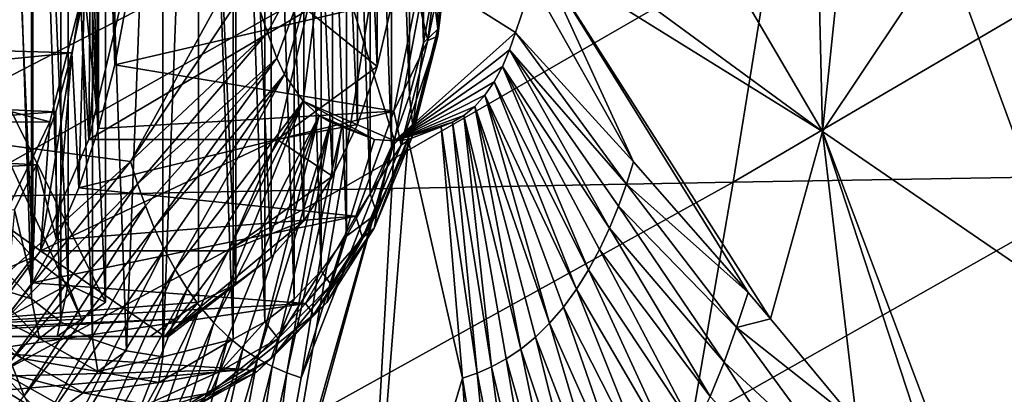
# Model space of a CAD drawing. Header units: metres. Extents: x -62 to 150, y -92 to 92.
# Tile 231 of 256: x 58 to 65, y -64 to -61. Entities that reach past the tile are written whole.
import ezdxf

# ---------------------------------------------------------------- set-up
doc = ezdxf.new("R2010")
doc.units = ezdxf.units.M
doc.layers.add('solid_500615', color=7, linetype='CONTINUOUS')

msp = doc.modelspace()

# ---------------------------------------------------------------- linework, layer by layer
at = {"layer": 'solid_500615'}
for points in [[(58.464077, -63.554615, 41.509781), (58.213234, -56.530968, 41.868019), (58.7332, -56.400002, 41.125431)], [(58.464077, -63.554615, 41.509781), (58.7332, -56.400002, 41.125431), (58.7332, -63.599998, 41.125431)], [(58.7332, -56.400002, 41.125431), (59.002323, -56.445385, 40.741085), (58.7332, -63.599998, 41.125431)], [(59.002323, -56.445385, 40.741085), (59.253166, -63.469032, 40.382843), (58.7332, -63.599998, 41.125431)], [(59.002323, -56.445385, 40.741085), (59.254368, -56.532028, 40.381126), (59.253166, -63.469032, 40.382843)], [(55.030533, -56.551811, 39.265259), (58.30714, -56.805866, 41.559566), (58.30714, -63.194134, 41.559566)], [(58.130016, -63.321075, 41.435543), (55.030533, -56.551811, 39.265259), (58.30714, -63.194134, 41.559566)], [(58.130016, -63.321075, 41.435543), (55.030533, -63.448189, 39.265259), (55.030533, -56.551811, 39.265259)], [(58.81831, -56.678925, 40.45256), (55.718822, -56.551811, 38.282276), (55.718822, -63.448189, 38.282276)], [(58.212032, -63.467972, 41.869736), (57.978687, -56.65836, 42.202988), (58.213234, -56.530968, 41.868019)], [(58.464077, -63.554615, 41.509781), (58.212032, -63.467972, 41.869736), (58.213234, -56.530968, 41.868019)], [(59.254368, -56.532028, 40.381126), (59.487713, -63.34164, 40.047878), (59.253166, -63.469032, 40.382843)], [(59.254368, -56.532028, 40.381126), (59.489334, -56.659935, 40.045563), (59.487713, -63.34164, 40.047878)], [(57.977066, -63.340065, 42.205303), (57.761101, -56.827023, 42.513733), (57.978687, -56.65836, 42.202988)], [(58.212032, -63.467972, 41.869736), (57.977066, -63.340065, 42.205303), (57.978687, -56.65836, 42.202988)], [(59.489334, -56.659935, 40.045563), (59.705299, -63.172977, 39.737129), (59.487713, -63.34164, 40.047878)], [(59.489334, -56.659935, 40.045563), (59.707222, -56.829105, 39.734386), (59.705299, -63.172977, 39.737129)], [(58.81831, -56.678925, 40.45256), (55.718822, -63.448189, 38.282276), (58.99543, -56.805866, 40.576584)], [(55.718822, -63.448189, 38.282276), (58.99543, -63.194134, 40.576584), (58.99543, -56.805866, 40.576584)], [(58.030293, -56.935635, 41.954941), (58.30714, -63.194134, 41.559566), (58.30714, -56.805866, 41.559566)], [(59.272278, -63.064365, 40.181206), (59.272278, -56.935635, 40.181206), (58.99543, -56.805866, 40.576584)], [(58.99543, -63.194134, 40.576584), (59.272278, -63.064365, 40.181206), (58.99543, -56.805866, 40.576584)], [(57.759182, -63.170895, 42.516476), (57.560471, -57.036957, 42.800266), (57.761101, -56.827023, 42.513733)], [(57.977066, -63.340065, 42.205303), (57.759182, -63.170895, 42.516476), (57.761101, -56.827023, 42.513733)], [(59.707222, -56.829105, 39.734386), (59.905933, -62.963043, 39.450596), (59.705299, -63.172977, 39.737129)], [(59.707222, -56.829105, 39.734386), (59.908028, -57.039532, 39.447605), (59.905933, -62.963043, 39.450596)], [(58.030293, -56.935635, 41.954941), (57.768177, -57.137848, 42.329285), (58.030293, -63.064365, 41.954941)], [(58.030293, -56.935635, 41.954941), (58.030293, -63.064365, 41.954941), (58.30714, -63.194134, 41.559566)], [(59.534397, -62.862152, 39.806862), (59.534397, -57.137848, 39.806862), (59.272278, -56.935635, 40.181206)], [(59.272278, -63.064365, 40.181206), (59.534397, -62.862152, 39.806862), (59.272278, -56.935635, 40.181206)], [(57.759182, -63.170895, 42.516476), (57.558372, -62.960468, 42.803257), (57.560471, -57.036957, 42.800266)], [(59.908028, -57.039532, 39.447605), (60.092537, -62.704941, 39.184097), (59.905933, -62.963043, 39.450596)], [(59.908028, -57.039532, 39.447605), (60.094662, -57.298141, 39.181065), (60.092537, -62.704941, 39.184097)], [(57.768177, -57.137848, 42.329285), (57.526943, -57.407726, 42.673801), (57.768177, -62.862152, 42.329285)], [(57.768177, -57.137848, 42.329285), (57.768177, -62.862152, 42.329285), (58.030293, -63.064365, 41.954941)], [(59.775627, -62.592274, 39.462345), (59.775627, -57.407726, 39.462345), (59.534397, -57.137848, 39.806862)], [(59.534397, -62.862152, 39.806862), (59.775627, -62.592274, 39.462345), (59.534397, -57.137848, 39.806862)], [(60.094662, -57.298141, 39.181065), (60.267792, -62.392387, 38.933807), (60.092537, -62.704941, 39.184097)], [(60.094662, -57.298141, 39.181065), (60.269775, -57.611233, 38.930977), (60.267792, -62.392387, 38.933807)], [(57.526943, -57.407726, 42.673801), (57.526943, -62.592274, 42.673801), (57.768177, -62.862152, 42.329285)], [(59.990269, -62.261131, 39.155811), (59.990269, -57.738869, 39.155811), (59.775627, -57.407726, 39.462345)], [(59.775627, -62.592274, 39.462345), (59.990269, -62.261131, 39.155811), (59.775627, -57.407726, 39.462345)], [(60.269775, -57.611233, 38.930977), (60.425671, -62.039543, 38.708332), (60.267792, -62.392387, 38.933807)], [(60.269775, -57.611233, 38.930977), (60.427395, -57.964603, 38.705872), (60.425671, -62.039543, 38.708332)], [(60.173244, -61.876556, 38.894493), (60.173244, -58.123444, 38.894493), (59.990269, -57.738869, 39.155811)], [(59.990269, -62.261131, 39.155811), (60.173244, -61.876556, 38.894493), (59.990269, -57.738869, 39.155811)], [(60.427395, -57.964603, 38.705872), (60.559929, -61.661095, 38.516594), (60.425671, -62.039543, 38.708332)], [(60.427395, -57.964603, 38.705872), (60.561329, -58.343517, 38.514591), (60.559929, -61.661095, 38.516594)], [(58.255268, -61.907764, 36.403309), (58.255268, -58.092236, 36.403309), (58.230026, -60, 36.439354)], [(58.375629, -61.435463, 36.231411), (58.375629, -58.564537, 36.231411), (58.255268, -58.092236, 36.403309)], [(58.255268, -61.907764, 36.403309), (58.375629, -61.435463, 36.231411), (58.255268, -58.092236, 36.403309)], [(60.32024, -61.447639, 38.684559), (60.32024, -58.552361, 38.684559), (60.173244, -58.123444, 38.894493)], [(60.173244, -61.876556, 38.894493), (60.32024, -61.447639, 38.684559), (60.173244, -58.123444, 38.894493)], [(60.561329, -58.343517, 38.514591), (60.664318, -61.271732, 38.367508), (60.559929, -61.661095, 38.516594)], [(60.561329, -58.343517, 38.514591), (60.66539, -58.733242, 38.365982), (60.664318, -61.271732, 38.367508)], [(58.375629, -61.435463, 36.231411), (58.46706, -60.947697, 36.100834), (58.375629, -58.564537, 36.231411)], [(60.32024, -61.447639, 38.684559), (60.427792, -60.984524, 38.530964), (60.32024, -58.552361, 38.684559)], [(60.66539, -58.733242, 38.365982), (60.734772, -60.876015, 38.266895), (60.664318, -61.271732, 38.367508)], [(58.184761, -61.987762, 36.503998), (58.410957, -58.971348, 36.180958), (58.410957, -61.028652, 36.180958)], [(58.201347, -60, 36.480312), (58.410957, -58.971348, 36.180958), (58.184761, -61.987762, 36.503998)], [(58.123287, -60.966446, 36.591797), (58.201347, -60, 36.480312), (58.184761, -61.987762, 36.503998)], [(58.255268, -61.907764, 36.403309), (58.230026, -60, 36.439354), (58.209415, -60.43539, 36.468788)], [(62.589748, -60.169575, 39.06908), (61.548313, -60.40921, 40.706688), (63.618729, -61.93026, 37.294064)], [(63.582512, -60.366951, 37.415874), (62.589748, -60.169575, 39.06908), (63.618729, -61.93026, 37.294064)], [(59.379387, -60.820992, 43.804237), (59.506813, -61.195606, 43.624428), (59.945618, -60.382523, 43.036694)], [(59.506813, -61.195606, 43.624428), (59.576561, -61.385437, 43.524574), (59.945618, -60.382523, 43.036694)], [(59.576561, -61.385437, 43.524574), (59.63348, -61.505589, 43.443066), (59.945618, -60.382523, 43.036694)], [(59.63348, -61.505589, 43.443066), (59.771225, -61.704521, 43.246208), (59.945618, -60.382523, 43.036694)], [(60.447746, -61.999531, 42.278214), (59.945618, -60.382523, 43.036694), (59.771225, -61.704521, 43.246208)], [(60.447746, -61.999531, 42.278214), (60.679085, -60.772945, 41.996223), (59.945618, -60.382523, 43.036694)], [(63.776016, -60.406353, 37.082737), (63.582512, -60.366951, 37.415874), (63.618729, -61.93026, 37.294064)], [(56.659237, -60.406326, 47.246593), (56.803883, -61.930214, 47.026684), (59.334324, -60.618095, 43.868332)], [(58.255268, -61.907764, 36.403309), (58.209415, -60.43539, 36.468788), (58.150822, -60.891205, 36.552471)], [(60.696167, -61.255207, 37.783897), (60.797432, -60.424587, 37.639275), (60.616329, -60.912334, 37.564323)], [(60.868515, -60.413246, 37.820805), (60.797432, -60.424587, 37.639275), (60.696167, -61.255207, 37.783897)], [(60.769955, -61.221672, 37.961567), (60.868515, -60.413246, 37.820805), (60.696167, -61.255207, 37.783897)], [(60.770138, -61.171478, 38.150288), (60.734772, -60.876015, 38.266895), (60.776653, -60.448467, 38.207081)], [(60.864651, -60.396267, 38.015312), (60.868515, -60.413246, 37.820805), (60.769955, -61.221672, 37.961567)], [(60.770138, -61.171478, 38.150288), (60.864651, -60.396267, 38.015312), (60.769955, -61.221672, 37.961567)], [(60.770138, -61.171478, 38.150288), (60.776653, -60.448467, 38.207081), (60.864651, -60.396267, 38.015312)], [(63.618729, -61.93026, 37.294064), (61.548313, -60.40921, 40.706688), (61.516281, -60.618126, 40.752178)], [(62.957882, -62.305271, 20.678623), (63.246433, -60.510326, 20.243618), (66.194809, -60.404137, 21.998735)], [(65.894157, -62.254543, 22.453568), (62.957882, -62.305271, 20.678623), (66.194809, -60.404137, 21.998735)], [(64.530647, -60.563141, 35.746559), (63.776016, -60.406353, 37.082737), (63.618729, -61.93026, 37.294064)], [(60.044933, -62.35899, 18.950298), (60.321739, -60.625336, 18.534006), (63.246433, -60.510326, 20.243618)], [(62.957882, -62.305271, 20.678623), (60.044933, -62.35899, 18.950298), (63.246433, -60.510326, 20.243618)], [(64.530647, -60.563141, 35.746559), (63.618729, -61.93026, 37.294064), (65.504501, -63.225391, 33.74847)], [(65.441414, -60.759449, 34.048565), (64.530647, -60.563141, 35.746559), (65.504501, -63.225391, 33.74847)], [(58.491428, -62.151367, 44.922436), (59.334324, -60.618095, 43.868332), (56.803883, -61.930214, 47.026684)], [(57.140816, -62.416191, 17.256983), (57.405502, -60.749264, 16.859579), (60.321739, -60.625336, 18.534006)], [(60.044933, -62.35899, 18.950298), (57.140816, -62.416191, 17.256983), (60.321739, -60.625336, 18.534006)], [(58.491428, -62.151367, 44.922436), (59.379387, -60.820992, 43.804237), (59.334324, -60.618095, 43.868332)], [(62.220024, -62.153038, 39.597111), (61.516281, -60.618126, 40.752178), (61.471462, -60.820965, 40.816444)], [(63.233318, -63.317783, 37.857819), (63.618729, -61.93026, 37.294064), (61.516281, -60.618126, 40.752178)], [(63.068634, -63.124077, 38.149784), (63.233318, -63.317783, 37.857819), (61.516281, -60.618126, 40.752178)], [(62.220024, -62.153038, 39.597111), (63.068634, -63.124077, 38.149784), (61.516281, -60.618126, 40.752178)], [(58.491428, -62.151367, 44.922436), (59.506813, -61.195606, 43.624428), (59.379387, -60.820992, 43.804237)], [(61.346035, -61.19558, 40.997704), (60.679085, -60.772945, 41.996223), (60.447746, -61.999531, 42.278214)], [(61.346035, -61.19558, 40.997704), (61.471462, -60.820965, 40.816444), (60.679085, -60.772945, 41.996223)], [(62.220024, -62.153038, 39.597111), (61.471462, -60.820965, 40.816444), (61.346035, -61.19558, 40.997704)], [(55.183105, -60.849571, 34.431808), (55.109955, -61.258846, 34.536282), (58.150822, -60.891205, 36.552471)], [(55.109955, -61.258846, 34.536282), (58.059093, -61.347019, 36.683472), (58.150822, -60.891205, 36.552471)], [(58.110378, -62.346054, 36.610229), (58.150822, -60.891205, 36.552471), (58.059093, -61.347019, 36.683472)], [(58.110378, -62.346054, 36.610229), (58.255268, -61.907764, 36.403309), (58.150822, -60.891205, 36.552471)], [(60.770138, -61.171478, 38.150288), (60.664318, -61.271732, 38.367508), (60.734772, -60.876015, 38.266895)], [(57.895287, -61.85746, 36.917412), (54.289719, -61.861073, 34.395531), (54.518677, -60.968494, 34.068542)], [(57.895287, -61.85746, 36.917412), (54.518677, -60.968494, 34.068542), (58.123287, -60.966446, 36.591797)], [(58.123287, -60.966446, 36.591797), (58.184761, -61.987762, 36.503998), (57.824753, -62.813313, 37.018147)], [(57.895287, -61.85746, 36.917412), (58.123287, -60.966446, 36.591797), (57.824753, -62.813313, 37.018147)], [(60.616329, -60.912334, 37.564323), (58.46706, -60.947697, 36.100834), (58.375629, -61.435463, 36.231411)], [(60.442402, -61.778919, 37.812717), (60.616329, -60.912334, 37.564323), (58.375629, -61.435463, 36.231411)], [(60.696167, -61.255207, 37.783897), (60.616329, -60.912334, 37.564323), (60.442402, -61.778919, 37.812717)], [(59.80434, -61.028503, 37.156536), (58.184761, -61.987762, 36.503998), (58.410957, -61.028652, 36.180958)], [(59.80434, -61.028503, 37.156536), (59.57811, -61.98785, 37.479626), (58.184761, -61.987762, 36.503998)], [(60.32024, -61.447639, 38.684559), (59.57811, -61.98785, 37.479626), (59.80434, -61.028503, 37.156536)], [(60.32024, -61.447639, 38.684559), (59.80434, -61.028503, 37.156536), (60.427792, -60.984524, 38.530964)], [(58.543911, -62.31776, 44.847027), (59.506813, -61.195606, 43.624428), (58.491428, -62.151367, 44.922436)], [(58.543911, -62.31776, 44.847027), (59.576561, -61.385437, 43.524574), (59.506813, -61.195606, 43.624428)], [(61.300976, -61.32299, 41.061958), (61.346035, -61.19558, 40.997704), (60.447746, -61.999531, 42.278214)], [(60.770138, -61.171478, 38.150288), (60.769955, -61.221672, 37.961567), (60.577141, -61.976707, 38.236935)], [(60.585247, -61.895489, 38.414341), (60.770138, -61.171478, 38.150288), (60.577141, -61.976707, 38.236935)], [(60.585247, -61.895489, 38.414341), (60.664318, -61.271732, 38.367508), (60.770138, -61.171478, 38.150288)], [(62.167126, -62.319695, 39.672184), (61.346035, -61.19558, 40.997704), (61.300976, -61.32299, 41.061958)], [(62.167126, -62.319695, 39.672184), (62.220024, -62.153038, 39.597111), (61.346035, -61.19558, 40.997704)], [(55.109955, -61.258846, 34.536282), (55.009041, -61.649769, 34.680401), (58.059093, -61.347019, 36.683472)], [(60.498058, -62.030972, 38.066826), (60.696167, -61.255207, 37.783897), (60.442402, -61.778919, 37.812717)], [(60.769955, -61.221672, 37.961567), (60.696167, -61.255207, 37.783897), (60.498058, -62.030972, 38.066826)], [(60.577141, -61.976707, 38.236935), (60.769955, -61.221672, 37.961567), (60.498058, -62.030972, 38.066826)], [(61.248901, -61.446266, 41.136116), (61.300976, -61.32299, 41.061958), (60.447746, -61.999531, 42.278214)], [(60.585247, -61.895489, 38.414341), (60.559929, -61.661095, 38.516594), (60.664318, -61.271732, 38.367508)], [(62.041897, -62.645042, 39.850113), (61.300976, -61.32299, 41.061958), (61.248901, -61.446266, 41.136116)], [(62.167126, -62.319695, 39.672184), (61.300976, -61.32299, 41.061958), (62.1078, -62.483231, 39.756565)], [(62.1078, -62.483231, 39.756565), (61.300976, -61.32299, 41.061958), (62.041897, -62.645042, 39.850113)], [(55.009041, -61.649769, 34.680401), (57.939087, -61.78241, 36.854858), (58.059093, -61.347019, 36.683472)], [(57.945374, -62.731785, 36.845879), (58.059093, -61.347019, 36.683472), (57.939087, -61.78241, 36.854858)], [(57.945374, -62.731785, 36.845879), (58.110378, -62.346054, 36.610229), (58.059093, -61.347019, 36.683472)], [(58.602844, -62.481113, 44.762512), (59.576561, -61.385437, 43.524574), (58.543911, -62.31776, 44.847027)], [(58.668133, -62.64275, 44.668697), (59.576561, -61.385437, 43.524574), (58.602844, -62.481113, 44.762512)], [(58.668133, -62.64275, 44.668697), (59.63348, -61.505589, 43.443066), (59.576561, -61.385437, 43.524574)], [(60.442402, -61.778919, 37.812717), (58.375629, -61.435463, 36.231411), (58.255268, -61.907764, 36.403309)], [(60.173244, -61.876556, 38.894493), (59.57811, -61.98785, 37.479626), (60.32024, -61.447639, 38.684559)], [(61.187325, -61.560802, 41.223862), (61.248901, -61.446266, 41.136116), (60.447746, -61.999531, 42.278214)], [(61.886189, -62.955193, 40.071331), (61.248901, -61.446266, 41.136116), (61.187325, -61.560802, 41.223862)], [(62.041897, -62.645042, 39.850113), (61.248901, -61.446266, 41.136116), (61.968155, -62.803139, 39.954807)], [(61.968155, -62.803139, 39.954807), (61.248901, -61.446266, 41.136116), (61.886189, -62.955193, 40.071331)], [(58.741211, -62.800682, 44.563713), (59.63348, -61.505589, 43.443066), (58.668133, -62.64275, 44.668697)], [(58.822578, -62.952579, 44.446968), (59.63348, -61.505589, 43.443066), (58.741211, -62.800682, 44.563713)], [(58.822578, -62.952579, 44.446968), (59.771225, -61.704521, 43.246208), (59.63348, -61.505589, 43.443066)], [(61.118176, -61.660618, 41.322548), (61.187325, -61.560802, 41.223862), (60.447746, -61.999531, 42.278214)], [(61.796406, -63.098637, 40.199196), (61.187325, -61.560802, 41.223862), (61.118176, -61.660618, 41.322548)], [(61.886189, -62.955193, 40.071331), (61.187325, -61.560802, 41.223862), (61.796406, -63.098637, 40.199196)], [(55.009041, -61.649769, 34.680401), (54.881832, -62.016628, 34.862068), (57.939087, -61.78241, 36.854858)], [(58.911926, -63.095886, 44.319008), (59.771225, -61.704521, 43.246208), (58.822578, -62.952579, 44.446968)], [(59.008278, -63.228149, 44.181278), (59.771225, -61.704521, 43.246208), (58.911926, -63.095886, 44.319008)], [(59.110275, -63.347153, 44.035736), (59.771225, -61.704521, 43.246208), (59.008278, -63.228149, 44.181278)], [(59.110275, -63.347153, 44.035736), (59.891541, -61.810932, 43.074631), (59.771225, -61.704521, 43.246208)], [(59.771225, -61.704521, 43.246208), (60.300777, -61.988167, 42.488354), (60.447746, -61.999531, 42.278214)], [(59.771225, -61.704521, 43.246208), (59.891541, -61.810932, 43.074631), (60.300777, -61.988167, 42.488354)], [(60.585247, -61.895489, 38.414341), (60.425671, -62.039543, 38.708332), (60.559929, -61.661095, 38.516594)], [(61.042412, -61.7444, 41.430817), (61.118176, -61.660618, 41.322548), (60.447746, -61.999531, 42.278214)], [(61.597839, -63.350136, 40.482773), (61.118176, -61.660618, 41.322548), (61.042412, -61.7444, 41.430817)], [(61.796406, -63.098637, 40.199196), (61.118176, -61.660618, 41.322548), (61.699829, -63.231026, 40.336994)], [(61.699829, -63.231026, 40.336994), (61.118176, -61.660618, 41.322548), (61.597839, -63.350136, 40.482773)], [(60.442402, -61.778919, 37.812717), (58.255268, -61.907764, 36.403309), (58.110378, -62.346054, 36.610229)], [(60.162235, -62.556297, 38.212837), (60.442402, -61.778919, 37.812717), (58.110378, -62.346054, 36.610229)], [(60.498058, -62.030972, 38.066826), (60.442402, -61.778919, 37.812717), (60.162235, -62.556297, 38.212837)], [(60.961033, -61.810974, 41.547234), (61.042412, -61.7444, 41.430817), (60.447746, -61.999531, 42.278214)], [(61.384125, -63.542877, 40.788891), (61.042412, -61.7444, 41.430817), (60.961033, -61.810974, 41.547234)], [(61.597839, -63.350136, 40.482773), (61.042412, -61.7444, 41.430817), (61.492065, -63.454384, 40.634197)], [(61.492065, -63.454384, 40.634197), (61.042412, -61.7444, 41.430817), (61.384125, -63.542877, 40.788891)], [(54.881832, -62.016628, 34.862068), (57.79565, -62.176952, 37.059708), (57.939087, -61.78241, 36.854858)], [(57.945374, -62.731785, 36.845879), (57.939087, -61.78241, 36.854858), (57.79565, -62.176952, 37.059708)], [(59.216278, -63.451309, 43.884708), (59.891541, -61.810932, 43.074631), (59.110275, -63.347153, 44.035736)], [(59.324615, -63.539722, 43.730522), (59.891541, -61.810932, 43.074631), (59.216278, -63.451309, 43.884708)], [(59.433735, -63.612583, 43.575302), (59.891541, -61.810932, 43.074631), (59.324615, -63.539722, 43.730522)], [(59.433735, -63.612583, 43.575302), (59.974949, -61.85902, 42.955727), (59.891541, -61.810932, 43.074631)], [(59.891541, -61.810932, 43.074631), (60.058441, -61.894287, 42.836655), (60.300777, -61.988167, 42.488354)], [(59.891541, -61.810932, 43.074631), (59.974949, -61.85902, 42.955727), (60.058441, -61.894287, 42.836655)], [(60.877831, -61.859062, 41.666271), (60.961033, -61.810974, 41.547234), (60.447746, -61.999531, 42.278214)], [(61.167206, -63.674614, 41.099876), (60.961033, -61.810974, 41.547234), (60.877831, -61.859062, 41.666271)], [(61.384125, -63.542877, 40.788891), (60.961033, -61.810974, 41.547234), (61.275478, -63.615799, 40.944672)], [(61.275478, -63.615799, 40.944672), (60.961033, -61.810974, 41.547234), (61.167206, -63.674614, 41.099876)], [(57.53513, -62.604069, 37.431767), (54.289719, -61.861073, 34.395531), (57.895287, -61.85746, 36.917412)], [(57.53513, -62.604069, 37.431767), (57.895287, -61.85746, 36.917412), (57.824753, -62.813313, 37.018147)], [(59.542442, -63.671349, 43.420624), (59.974949, -61.85902, 42.955727), (59.433735, -63.612583, 43.575302)], [(59.649986, -63.718868, 43.26738), (59.974949, -61.85902, 42.955727), (59.542442, -63.671349, 43.420624)], [(59.990269, -62.261131, 39.155811), (59.57811, -61.98785, 37.479626), (60.173244, -61.876556, 38.894493)], [(59.649986, -63.718868, 43.26738), (60.058441, -61.894287, 42.836655), (59.974949, -61.85902, 42.955727)], [(59.75729, -63.754669, 43.114609), (60.058441, -61.894287, 42.836655), (59.649986, -63.718868, 43.26738)], [(59.75729, -63.754669, 43.114609), (60.300777, -61.988167, 42.488354), (60.058441, -61.894287, 42.836655)], [(60.585247, -61.895489, 38.414341), (60.577141, -61.976707, 38.236935), (60.298496, -62.645351, 38.634876)], [(60.318054, -62.536659, 38.795933), (60.585247, -61.895489, 38.414341), (60.298496, -62.645351, 38.634876)], [(60.318054, -62.536659, 38.795933), (60.425671, -62.039543, 38.708332), (60.585247, -61.895489, 38.414341)], [(60.794468, -61.894321, 41.785461), (60.877831, -61.859062, 41.666271), (60.447746, -61.999531, 42.278214)], [(60.550072, -61.988178, 42.132324), (60.794468, -61.894321, 41.785461), (60.447746, -61.999531, 42.278214)], [(60.952938, -63.758175, 41.406689), (60.794468, -61.894321, 41.785461), (60.550072, -61.988178, 42.132324)], [(61.059887, -63.722176, 41.25349), (60.877831, -61.859062, 41.666271), (60.794468, -61.894321, 41.785461)], [(61.059887, -63.722176, 41.25349), (60.794468, -61.894321, 41.785461), (60.952938, -63.758175, 41.406689)], [(61.167206, -63.674614, 41.099876), (60.877831, -61.859062, 41.666271), (61.059887, -63.722176, 41.25349)], [(57.42371, -63.120602, 46.212559), (58.491428, -62.151367, 44.922436), (56.803883, -61.930214, 47.026684)], [(59.57811, -61.98785, 37.479626), (57.824753, -62.813313, 37.018147), (58.184761, -61.987762, 36.503998)], [(59.57811, -61.98785, 37.479626), (59.217999, -62.813522, 37.993919), (57.824753, -62.813313, 37.018147)], [(59.990269, -62.261131, 39.155811), (59.217999, -62.813522, 37.993919), (59.57811, -61.98785, 37.479626)], [(59.339607, -66.025757, 43.418613), (60.447746, -61.999531, 42.278214), (59.414127, -65.641762, 43.369957)], [(60.211277, -66.246368, 42.160416), (60.447746, -61.999531, 42.278214), (59.339607, -66.025757, 43.418613)], [(59.75729, -63.754669, 43.114609), (59.414127, -65.641762, 43.369957), (60.447746, -61.999531, 42.278214)], [(59.75729, -63.754669, 43.114609), (60.447746, -61.999531, 42.278214), (60.300777, -61.988167, 42.488354)], [(60.211277, -66.246368, 42.160416), (60.550072, -61.988178, 42.132324), (60.447746, -61.999531, 42.278214)], [(60.211277, -66.246368, 42.160416), (60.952938, -63.758175, 41.406689), (60.550072, -61.988178, 42.132324)], [(60.577141, -61.976707, 38.236935), (60.498058, -62.030972, 38.066826), (60.211765, -62.717968, 38.475693)], [(60.298496, -62.645351, 38.634876), (60.577141, -61.976707, 38.236935), (60.211765, -62.717968, 38.475693)], [(63.233318, -63.317783, 37.857819), (63.87355, -64.088776, 36.685005), (63.618729, -61.93026, 37.294064)], [(64.948639, -65.456184, 34.563034), (65.504501, -63.225391, 33.74847), (63.618729, -61.93026, 37.294064)], [(64.640915, -65.054588, 35.191807), (64.948639, -65.456184, 34.563034), (63.618729, -61.93026, 37.294064)], [(63.87355, -64.088776, 36.685005), (64.640915, -65.054588, 35.191807), (63.618729, -61.93026, 37.294064)], [(54.881832, -62.016628, 34.862068), (54.73019, -62.354084, 35.078636), (57.79565, -62.176952, 37.059708)], [(60.211765, -62.717968, 38.475693), (60.498058, -62.030972, 38.066826), (60.162235, -62.556297, 38.212837)], [(60.318054, -62.536659, 38.795933), (60.267792, -62.392387, 38.933807), (60.425671, -62.039543, 38.708332)], [(54.73019, -62.354084, 35.078636), (57.633636, -62.510227, 37.291084), (57.79565, -62.176952, 37.059708)], [(57.510201, -63.378578, 46.089573), (58.491428, -62.151367, 44.922436), (57.42371, -63.120602, 46.212559)], [(58.543911, -62.31776, 44.847027), (58.491428, -62.151367, 44.922436), (57.510201, -63.378578, 46.089573)], [(57.763374, -63.051807, 37.105801), (57.79565, -62.176952, 37.059708), (57.633636, -62.510227, 37.291084)], [(57.763374, -63.051807, 37.105801), (57.945374, -62.731785, 36.845879), (57.79565, -62.176952, 37.059708)], [(62.167126, -62.319695, 39.672184), (63.068634, -63.124077, 38.149784), (62.220024, -62.153038, 39.597111)], [(59.775627, -62.592274, 39.462345), (59.217999, -62.813522, 37.993919), (59.990269, -62.261131, 39.155811)], [(62.649391, -64.093307, 21.128077), (62.957882, -62.305271, 20.678623), (65.894157, -62.254543, 22.453568)], [(62.649391, -64.093307, 21.128077), (65.894157, -62.254543, 22.453568), (65.572594, -64.098579, 22.920214)], [(56.856968, -64.076248, 17.668955), (57.140816, -62.416191, 17.256983), (60.044933, -62.35899, 18.950298)], [(56.856968, -64.076248, 17.668955), (60.044933, -62.35899, 18.950298), (59.748749, -64.085655, 19.381592)], [(58.543911, -62.31776, 44.847027), (57.510201, -63.378578, 46.089573), (57.602856, -63.635159, 45.956909)], [(58.602844, -62.481113, 44.762512), (58.543911, -62.31776, 44.847027), (57.602856, -63.635159, 45.956909)], [(60.162235, -62.556297, 38.212837), (58.110378, -62.346054, 36.610229), (57.945374, -62.731785, 36.845879)], [(59.748749, -64.085655, 19.381592), (60.044933, -62.35899, 18.950298), (62.957882, -62.305271, 20.678623)], [(59.748749, -64.085655, 19.381592), (62.957882, -62.305271, 20.678623), (62.649391, -64.093307, 21.128077)], [(62.167126, -62.319695, 39.672184), (62.1078, -62.483231, 39.756565), (62.982544, -63.382439, 38.273262)], [(62.167126, -62.319695, 39.672184), (62.982544, -63.382439, 38.273262), (63.068634, -63.124077, 38.149784)], [(60.318054, -62.536659, 38.795933), (60.092537, -62.704941, 39.184097), (60.267792, -62.392387, 38.933807)], [(57.559425, -63.326996, 37.397076), (57.763374, -63.051807, 37.105801), (57.633636, -62.510227, 37.291084)], [(58.602844, -62.481113, 44.762512), (57.602856, -63.635159, 45.956909), (57.705379, -63.889011, 45.809574)], [(58.668133, -62.64275, 44.668697), (58.602844, -62.481113, 44.762512), (57.705379, -63.889011, 45.809574)], [(62.1078, -62.483231, 39.756565), (62.041897, -62.645042, 39.850113), (62.889442, -63.639378, 38.405891)], [(62.1078, -62.483231, 39.756565), (62.889442, -63.639378, 38.405891), (62.982544, -63.382439, 38.273262)], [(60.162235, -62.556297, 38.212837), (57.945374, -62.731785, 36.845879), (57.763374, -63.051807, 37.105801)], [(59.789871, -63.205498, 38.744629), (60.162235, -62.556297, 38.212837), (57.763374, -63.051807, 37.105801)], [(60.211765, -62.717968, 38.475693), (60.162235, -62.556297, 38.212837), (59.789871, -63.205498, 38.744629)], [(60.318054, -62.536659, 38.795933), (60.298496, -62.645351, 38.634876), (59.946205, -63.19838, 39.138)], [(59.980236, -63.066967, 39.278385), (60.318054, -62.536659, 38.795933), (59.946205, -63.19838, 39.138)], [(59.980236, -63.066967, 39.278385), (60.092537, -62.704941, 39.184097), (60.318054, -62.536659, 38.795933)], [(56.426125, -63.450001, 41.981129), (57.768177, -62.862152, 42.329285), (57.526943, -62.592274, 42.673801)], [(57.53513, -62.604069, 37.431767), (57.824753, -62.813313, 37.018147), (57.354877, -63.450001, 37.689194)], [(58.668133, -62.64275, 44.668697), (57.705379, -63.889011, 45.809574), (57.820061, -64.137016, 45.644684)], [(58.741211, -62.800682, 44.563713), (58.668133, -62.64275, 44.668697), (57.820061, -64.137016, 45.644684)], [(59.775627, -62.592274, 39.462345), (58.748226, -63.450001, 38.664825), (59.217999, -62.813522, 37.993919)], [(59.534397, -62.862152, 39.806862), (58.748226, -63.450001, 38.664825), (59.775627, -62.592274, 39.462345)], [(60.298496, -62.645351, 38.634876), (60.211765, -62.717968, 38.475693), (59.849804, -63.286179, 38.992626)], [(59.946205, -63.19838, 39.138), (60.298496, -62.645351, 38.634876), (59.849804, -63.286179, 38.992626)], [(62.041897, -62.645042, 39.850113), (61.968155, -62.803139, 39.954807), (62.785912, -63.893578, 38.552834)], [(62.041897, -62.645042, 39.850113), (62.785912, -63.893578, 38.552834), (62.889442, -63.639378, 38.405891)], [(59.849804, -63.286179, 38.992626), (60.211765, -62.717968, 38.475693), (59.789871, -63.205498, 38.744629)], [(59.980236, -63.066967, 39.278385), (59.905933, -62.963043, 39.450596), (60.092537, -62.704941, 39.184097)], [(58.741211, -62.800682, 44.563713), (57.820061, -64.137016, 45.644684), (57.947739, -64.375519, 45.461334)], [(58.822578, -62.952579, 44.446968), (58.741211, -62.800682, 44.563713), (57.947739, -64.375519, 45.461334)], [(57.315235, -63.450001, 41.686073), (57.768177, -62.862152, 42.329285), (56.426125, -63.450001, 41.981129)], [(57.315235, -63.450001, 41.686073), (58.030293, -63.064365, 41.954941), (57.768177, -62.862152, 42.329285)], [(58.748226, -63.450001, 38.664825), (57.354877, -63.450001, 37.689194), (57.824753, -62.813313, 37.018147)], [(59.217999, -62.813522, 37.993919), (58.748226, -63.450001, 38.664825), (57.824753, -62.813313, 37.018147)], [(58.775059, -63.450001, 39.601204), (58.748226, -63.450001, 38.664825), (59.534397, -62.862152, 39.806862)], [(58.775059, -63.450001, 39.601204), (59.534397, -62.862152, 39.806862), (59.272278, -63.064365, 40.181206)], [(61.968155, -62.803139, 39.954807), (61.886189, -62.955193, 40.071331), (62.670029, -64.141914, 38.71722)], [(61.968155, -62.803139, 39.954807), (62.670029, -64.141914, 38.71722), (62.785912, -63.893578, 38.552834)], [(57.424057, -63.066967, 42.928989), (57.558372, -62.960468, 42.803257), (57.759182, -63.170895, 42.516476)], [(58.822578, -62.952579, 44.446968), (57.947739, -64.375519, 45.461334), (58.087948, -64.600502, 45.260406)], [(58.911926, -63.095886, 44.319008), (58.822578, -62.952579, 44.446968), (58.087948, -64.600502, 45.260406)], [(59.586563, -63.46323, 39.840611), (59.705299, -63.172977, 39.737129), (59.905933, -62.963043, 39.450596)], [(59.586563, -63.46323, 39.840611), (59.905933, -62.963043, 39.450596), (59.980236, -63.066967, 39.278385)], [(61.886189, -62.955193, 40.071331), (61.796406, -63.098637, 40.199196), (62.541225, -64.380737, 38.900162)], [(61.886189, -62.955193, 40.071331), (62.541225, -64.380737, 38.900162), (62.670029, -64.141914, 38.71722)], [(57.424057, -63.066967, 42.928989), (57.817734, -63.46323, 42.366764), (57.280499, -63.19838, 42.945026)], [(57.315235, -63.450001, 41.686073), (57.949905, -63.450001, 41.309425), (58.030293, -63.064365, 41.954941)], [(57.424057, -63.066967, 42.928989), (57.759182, -63.170895, 42.516476), (57.817734, -63.46323, 42.366764)], [(59.789871, -63.205498, 38.744629), (57.763374, -63.051807, 37.105801), (57.559425, -63.326996, 37.397076)], [(58.030293, -63.064365, 41.954941), (57.949905, -63.450001, 41.309425), (58.130016, -63.321075, 41.435543)], [(58.130016, -63.321075, 41.435543), (58.30714, -63.194134, 41.559566), (58.030293, -63.064365, 41.954941)], [(58.775059, -63.450001, 39.601204), (59.272278, -63.064365, 40.181206), (58.99543, -63.194134, 40.576584)], [(59.980236, -63.066967, 39.278385), (59.946205, -63.19838, 39.138), (59.535664, -63.611626, 39.724319)], [(59.586563, -63.46323, 39.840611), (59.980236, -63.066967, 39.278385), (59.535664, -63.611626, 39.724319)], [(58.911926, -63.095886, 44.319008), (58.087948, -64.600502, 45.260406), (58.239189, -64.808144, 45.044167)], [(59.008278, -63.228149, 44.181278), (58.911926, -63.095886, 44.319008), (58.239189, -64.808144, 45.044167)], [(61.796406, -63.098637, 40.199196), (61.699829, -63.231026, 40.336994), (62.400177, -64.606018, 39.100914)], [(61.796406, -63.098637, 40.199196), (62.400177, -64.606018, 39.100914), (62.541225, -64.380737, 38.900162)], [(62.982544, -63.382439, 38.273262), (63.233318, -63.317783, 37.857819), (63.068634, -63.124077, 38.149784)], [(58.81826, -63.32111, 40.452526), (58.99543, -63.194134, 40.576584), (55.718822, -63.448189, 38.282276)], [(57.280499, -63.19838, 42.945026), (57.691044, -63.611626, 42.358707), (57.11092, -63.286179, 42.904156)], [(57.817734, -63.46323, 42.366764), (57.691044, -63.611626, 42.358707), (57.280499, -63.19838, 42.945026)], [(59.789871, -63.205498, 38.744629), (57.559425, -63.326996, 37.397076), (57.332417, -63.561989, 37.721275)], [(59.343983, -63.693966, 39.381424), (59.789871, -63.205498, 38.744629), (57.332417, -63.561989, 37.721275)], [(57.817734, -63.46323, 42.366764), (57.759182, -63.170895, 42.516476), (57.977066, -63.340065, 42.205303)], [(59.008278, -63.228149, 44.181278), (58.239189, -64.808144, 45.044167), (58.399342, -64.994957, 44.815689)], [(59.110275, -63.347153, 44.035736), (59.008278, -63.228149, 44.181278), (58.399342, -64.994957, 44.815689)], [(58.81826, -63.32111, 40.452526), (58.775059, -63.450001, 39.601204), (58.99543, -63.194134, 40.576584)], [(59.849804, -63.286179, 38.992626), (59.789871, -63.205498, 38.744629), (59.343983, -63.693966, 39.381424)], [(59.946205, -63.19838, 39.138), (59.849804, -63.286179, 38.992626), (59.42799, -63.710766, 39.595039)], [(59.535664, -63.611626, 39.724319), (59.946205, -63.19838, 39.138), (59.42799, -63.710766, 39.595039)], [(59.586563, -63.46323, 39.840611), (59.487713, -63.34164, 40.047878), (59.705299, -63.172977, 39.737129)], [(61.699829, -63.231026, 40.336994), (61.597839, -63.350136, 40.482773), (62.248501, -64.813919, 39.317284)], [(61.699829, -63.231026, 40.336994), (62.248501, -64.813919, 39.317284), (62.400177, -64.606018, 39.100914)], [(64.948639, -65.456184, 34.563034), (65.366753, -66.016357, 33.678211), (65.504501, -63.225391, 33.74847)], [(57.691044, -63.611626, 42.358707), (57.532734, -63.710766, 42.301746), (57.11092, -63.286179, 42.904156)], [(59.42799, -63.710766, 39.595039), (59.849804, -63.286179, 38.992626), (59.343983, -63.693966, 39.381424)], [(57.949905, -63.450001, 41.309425), (55.030533, -63.448189, 39.265259), (58.130016, -63.321075, 41.435543)], [(58.81826, -63.32111, 40.452526), (55.718822, -63.448189, 38.282276), (56.537006, -63.44931, 38.857235)], [(58.81826, -63.32111, 40.452526), (56.537006, -63.44931, 38.857235), (58.638195, -63.450001, 40.326443)], [(57.817734, -63.46323, 42.366764), (57.977066, -63.340065, 42.205303), (58.212032, -63.467972, 41.869736)], [(59.110275, -63.347153, 44.035736), (58.399342, -64.994957, 44.815689), (58.565823, -65.15847, 44.578617)], [(59.216278, -63.451309, 43.884708), (59.110275, -63.347153, 44.035736), (58.565823, -65.15847, 44.578617)], [(58.81826, -63.32111, 40.452526), (58.638195, -63.450001, 40.326443), (58.775059, -63.450001, 39.601204)], [(59.154232, -63.708138, 40.458042), (59.253166, -63.469032, 40.382843), (59.487713, -63.34164, 40.047878)], [(59.154232, -63.708138, 40.458042), (59.487713, -63.34164, 40.047878), (59.586563, -63.46323, 39.840611)], [(61.597839, -63.350136, 40.482773), (61.492065, -63.454384, 40.634197), (62.088367, -65.000969, 39.546223)], [(61.597839, -63.350136, 40.482773), (62.088367, -65.000969, 39.546223), (62.248501, -64.813919, 39.317284)], [(62.982544, -63.382439, 38.273262), (62.889442, -63.639378, 38.405891), (63.758553, -64.443436, 36.850487)], [(62.982544, -63.382439, 38.273262), (63.87355, -64.088776, 36.685005), (63.233318, -63.317783, 37.857819)], [(62.982544, -63.382439, 38.273262), (63.758553, -64.443436, 36.850487), (63.87355, -64.088776, 36.685005)], [(57.949905, -63.450001, 41.309425), (55.850651, -63.44931, 39.837456), (55.030533, -63.448189, 39.265259)], [(57.949905, -63.450001, 41.309425), (55.03278, -63.450001, 41.005497), (55.850651, -63.44931, 39.837456)], [(57.949905, -63.450001, 41.309425), (56.426125, -63.450001, 41.981129), (55.03278, -63.450001, 41.005497)], [(57.315235, -63.450001, 41.686073), (56.426125, -63.450001, 41.981129), (57.949905, -63.450001, 41.309425)], [(56.537006, -63.44931, 38.857235), (57.354877, -63.450001, 37.689194), (58.748226, -63.450001, 38.664825)], [(58.775059, -63.450001, 39.601204), (56.537006, -63.44931, 38.857235), (58.748226, -63.450001, 38.664825)], [(58.638195, -63.450001, 40.326443), (56.537006, -63.44931, 38.857235), (58.775059, -63.450001, 39.601204)], [(59.216278, -63.451309, 43.884708), (58.565823, -65.15847, 44.578617), (58.736004, -65.297272, 44.336578)], [(59.324615, -63.539722, 43.730522), (59.216278, -63.451309, 43.884708), (58.736004, -65.297272, 44.336578)], [(61.492065, -63.454384, 40.634197), (61.384125, -63.542877, 40.788891), (61.922314, -65.164673, 39.784061)], [(61.492065, -63.454384, 40.634197), (61.922314, -65.164673, 39.784061), (62.088367, -65.000969, 39.546223)], [(57.817734, -63.46323, 42.366764), (58.250061, -63.708138, 41.749332), (57.691044, -63.611626, 42.358707)], [(57.817734, -63.46323, 42.366764), (58.212032, -63.467972, 41.869736), (58.250061, -63.708138, 41.749332)], [(58.250061, -63.708138, 41.749332), (58.212032, -63.467972, 41.869736), (58.464077, -63.554615, 41.509781)], [(58.702148, -63.790977, 41.103687), (58.7332, -63.599998, 41.125431), (59.253166, -63.469032, 40.382843)], [(59.154232, -63.708138, 40.458042), (58.702148, -63.790977, 41.103687), (59.253166, -63.469032, 40.382843)], [(59.586563, -63.46323, 39.840611), (59.535664, -63.611626, 39.724319), (59.084808, -63.867023, 40.368202)], [(59.154232, -63.708138, 40.458042), (59.586563, -63.46323, 39.840611), (59.084808, -63.867023, 40.368202)], [(59.343983, -63.693966, 39.381424), (57.332417, -63.561989, 37.721275), (57.082352, -63.756783, 38.078403)], [(58.250061, -63.708138, 41.749332), (58.464077, -63.554615, 41.509781), (58.7332, -63.599998, 41.125431)], [(58.250061, -63.708138, 41.749332), (58.7332, -63.599998, 41.125431), (58.702148, -63.790977, 41.103687)], [(59.324615, -63.539722, 43.730522), (58.736004, -65.297272, 44.336578), (58.907421, -65.411667, 44.09288)], [(59.433735, -63.612583, 43.575302), (59.324615, -63.539722, 43.730522), (58.907421, -65.411667, 44.09288)], [(61.384125, -63.542877, 40.788891), (61.275478, -63.615799, 40.944672), (61.752861, -65.303642, 40.027073)], [(61.384125, -63.542877, 40.788891), (61.752861, -65.303642, 40.027073), (61.922314, -65.164673, 39.784061)], [(57.705379, -63.889011, 45.809574), (57.602856, -63.635159, 45.956909), (56.707367, -65.133514, 46.922268)], [(57.691044, -63.611626, 42.358707), (58.141895, -63.867023, 41.714825), (57.532734, -63.710766, 42.301746)], [(58.250061, -63.708138, 41.749332), (58.141895, -63.867023, 41.714825), (57.691044, -63.611626, 42.358707)], [(59.433735, -63.612583, 43.575302), (58.907421, -65.411667, 44.09288), (59.078156, -65.503944, 43.84996)], [(59.535664, -63.611626, 39.724319), (59.42799, -63.710766, 39.595039), (58.964764, -63.973175, 40.256599)], [(59.084808, -63.867023, 40.368202), (59.535664, -63.611626, 39.724319), (58.964764, -63.973175, 40.256599)], [(59.542442, -63.671349, 43.420624), (59.433735, -63.612583, 43.575302), (59.078156, -65.503944, 43.84996)], [(59.542442, -63.671349, 43.420624), (59.078156, -65.503944, 43.84996), (59.246975, -65.57856, 43.6092)], [(59.649986, -63.718868, 43.26738), (59.542442, -63.671349, 43.420624), (59.246975, -65.57856, 43.6092)], [(61.167206, -63.674614, 41.099876), (61.059887, -63.722176, 41.25349), (61.412186, -65.510559, 40.515633)], [(61.275478, -63.615799, 40.944672), (61.167206, -63.674614, 41.099876), (61.582272, -65.418175, 40.271809)], [(61.167206, -63.674614, 41.099876), (61.412186, -65.510559, 40.515633), (61.582272, -65.418175, 40.271809)], [(61.275478, -63.615799, 40.944672), (61.582272, -65.418175, 40.271809), (61.752861, -65.303642, 40.027073)], [(62.889442, -63.639378, 38.405891), (62.785912, -63.893578, 38.552834), (63.632069, -64.793793, 37.031559)], [(62.889442, -63.639378, 38.405891), (63.632069, -64.793793, 37.031559), (63.758553, -64.443436, 36.850487)], [(55.305305, -63.756783, 40.616287), (57.303268, -63.693966, 42.295864), (57.800323, -63.997204, 41.585991)], [(59.343983, -63.693966, 39.381424), (57.082352, -63.756783, 38.078403), (56.809235, -63.911385, 38.468456)], [(58.846924, -63.997204, 40.091293), (59.343983, -63.693966, 39.381424), (56.809235, -63.911385, 38.468456)], [(57.532734, -63.710766, 42.301746), (57.800323, -63.997204, 41.585991), (57.303268, -63.693966, 42.295864)], [(57.532734, -63.710766, 42.301746), (57.995964, -63.973175, 41.640186), (57.800323, -63.997204, 41.585991)], [(58.141895, -63.867023, 41.714825), (57.995964, -63.973175, 41.640186), (57.532734, -63.710766, 42.301746)], [(58.250061, -63.708138, 41.749332), (58.702148, -63.790977, 41.103687), (58.141895, -63.867023, 41.714825)], [(59.154232, -63.708138, 40.458042), (58.613354, -63.953415, 41.041512), (58.702148, -63.790977, 41.103687)], [(59.154232, -63.708138, 40.458042), (59.084808, -63.867023, 40.368202), (58.613354, -63.953415, 41.041512)], [(59.42799, -63.710766, 39.595039), (59.343983, -63.693966, 39.381424), (58.846924, -63.997204, 40.091293)], [(58.964764, -63.973175, 40.256599), (59.42799, -63.710766, 39.595039), (58.846924, -63.997204, 40.091293)], [(59.649986, -63.718868, 43.26738), (59.246975, -65.57856, 43.6092), (59.414127, -65.641762, 43.369957)], [(59.75729, -63.754669, 43.114609), (59.649986, -63.718868, 43.26738), (59.414127, -65.641762, 43.369957)], [(61.059887, -63.722176, 41.25349), (60.952938, -63.758175, 41.406689), (61.243477, -65.585266, 40.756912)], [(61.059887, -63.722176, 41.25349), (61.243477, -65.585266, 40.756912), (61.412186, -65.510559, 40.515633)], [(55.578426, -63.911385, 40.226231), (55.305305, -63.756783, 40.616287), (57.800323, -63.997204, 41.585991)], [(58.702148, -63.790977, 41.103687), (58.613354, -63.953415, 41.041512), (58.141895, -63.867023, 41.714825)], [(60.211277, -66.246368, 42.160416), (61.07563, -65.648659, 40.996078), (60.952938, -63.758175, 41.406689)], [(60.952938, -63.758175, 41.406689), (61.07563, -65.648659, 40.996078), (61.243477, -65.585266, 40.756912)], [(58.141895, -63.867023, 41.714825), (58.613354, -63.953415, 41.041512), (57.995964, -63.973175, 41.640186)], [(59.084808, -63.867023, 40.368202), (58.480362, -64.061943, 40.948391), (58.613354, -63.953415, 41.041512)], [(59.084808, -63.867023, 40.368202), (58.964764, -63.973175, 40.256599), (58.480362, -64.061943, 40.948391)]]:
    msp.add_3dface(points, dxfattribs=at)

doc.saveas('drawing.dxf')
